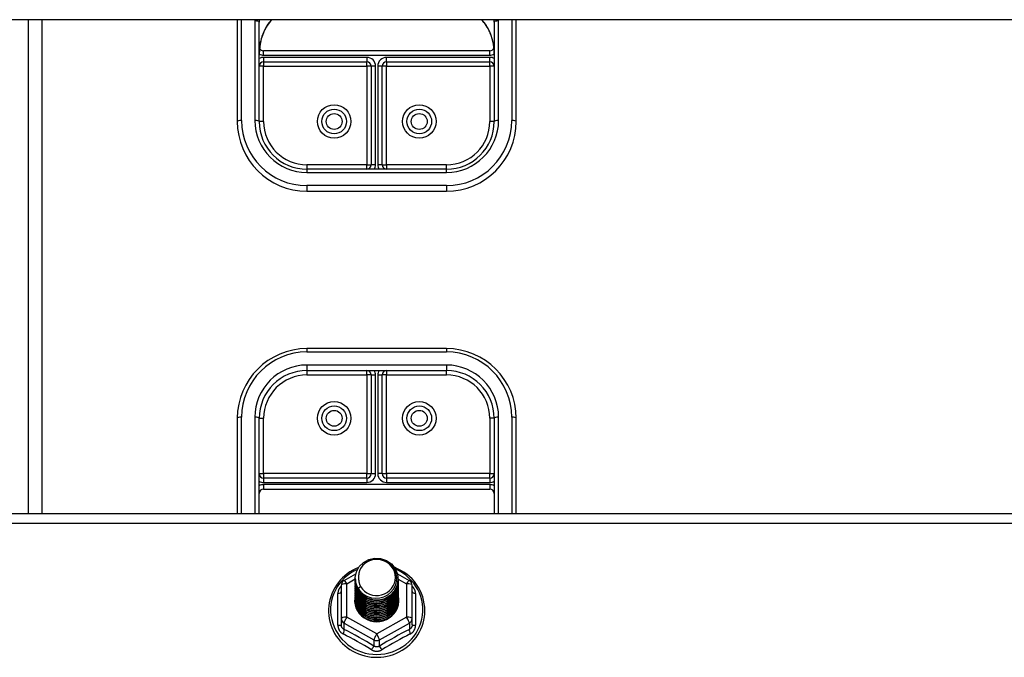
# Model space of a CAD drawing. Header units: inches. Extents: x 24 to 60, y 11.7 to 31.9.
# Tile 12 of 58: x 35 to 42, y 17.6 to 22.2. Entities that reach past the tile are written whole.
import ezdxf

# ---------------------------------------------------------------- set-up
doc = ezdxf.new("R2010")
doc.units = ezdxf.units.IN
doc.header["$MEASUREMENT"] = 0
doc.layers.add('Visible Edges(ANSI)', color=7, linetype='Continuous', lineweight=25)
doc.layers.add('Visible Tangent Edges(ANSI)', color=7, linetype='Continuous', lineweight=25)

msp = doc.modelspace()

# ---------------------------------------------------------------- linework, layer by layer
at = {"layer": 'Visible Edges(ANSI)'}
for p, q in [((58.5269, 22.1581), (31.5269, 22.1581)), ((35.0269, 22.1581), (35.0269, 18.6147)), ((36.5269, 22.1581), (36.5269, 21.4275)), ((36.6844, 21.4275), (36.6844, 22.1407)), ((38.3694, 22.1407), (38.3694, 21.4275)), ((38.5269, 21.4275), (38.5269, 22.1581)), ((38.3379, 21.9349), (36.7159, 21.9349)), ((36.7159, 21.8562), (37.456, 21.8562)), ((37.4875, 21.8247), (37.4875, 21.1165)), ((37.5663, 21.1165), (37.5663, 21.8247)), ((37.5978, 21.8562), (38.3379, 21.8562)), ((38.0269, 21.085), (37.0269, 21.085)), ((37.0269, 20.9275), (38.0269, 20.9275)), ((38.0269, 19.7976), (37.0269, 19.7976)), ((37.0269, 19.6401), (38.0269, 19.6401)), ((37.4875, 19.6086), (37.4875, 18.9005)), ((37.5663, 18.9005), (37.5663, 19.6086)), ((36.5269, 19.2976), (36.5269, 18.6147)), ((36.6844, 18.6147), (36.6844, 19.2976)), ((38.3694, 19.2976), (38.3694, 18.6147)), ((38.5269, 18.6147), (38.5269, 19.2976)), ((37.456, 18.869), (36.7159, 18.869)), ((38.3379, 18.869), (37.5978, 18.869)), ((36.7159, 18.7902), (38.3379, 18.7902)), ((31.5269, 18.6147), (58.5269, 18.6147)), ((37.2932, 18.1346), (37.3771, 18.1815)), ((37.3734, 18.149), (37.3734, 18.1494)), ((37.6752, 18.1823), (37.7607, 18.1346)), ((37.273, 18.1002), (37.273, 17.8606)), ((37.3734, 18.1364), (37.3734, 18.1369)), ((37.3734, 18.1239), (37.3734, 18.1243)), ((37.3734, 18.1114), (37.3734, 18.1118)), ((37.3734, 18.0988), (37.3734, 18.0992)), ((37.3734, 18.0863), (37.3734, 18.0867)), ((37.3734, 18.0738), (37.3734, 18.0742)), ((37.6805, 18.1427), (37.6805, 18.1431)), ((37.6805, 18.1302), (37.6805, 18.1306)), ((37.6805, 18.1176), (37.6805, 18.118)), ((37.6805, 18.1051), (37.6805, 18.1055)), ((37.6805, 18.0926), (37.6805, 18.093)), ((37.6805, 18.08), (37.6805, 18.0804)), ((37.7809, 17.8606), (37.7809, 18.1002)), ((37.3734, 18.0612), (37.3734, 18.0616)), ((37.3734, 18.0487), (37.3734, 18.0491)), ((37.3734, 18.0361), (37.3734, 18.0365)), ((37.3734, 18.0236), (37.3734, 18.024)), ((37.3734, 18.0111), (37.3734, 18.0115)), ((37.6805, 18.0675), (37.6805, 18.0679)), ((37.6805, 18.0549), (37.6805, 18.0554)), ((37.6805, 18.0424), (37.6805, 18.0428)), ((37.6805, 18.0299), (37.6805, 18.0303)), ((37.6805, 18.0173), (37.6805, 18.0177)), ((37.6805, 18.0048), (37.6805, 18.0052)), ((37.3734, 17.9985), (37.3734, 17.9989)), ((37.6805, 17.9923), (37.6805, 17.9927)), ((37.273, 17.8606), (37.273, 17.8158)), ((37.5077, 17.8419), (37.5072, 17.8391)), ((37.7809, 17.8158), (37.7809, 17.8606))]:
    msp.add_line(p, q, dxfattribs=at)
at = {"layer": 'Visible Edges(ANSI)', "flags": 128}
for points in [[(36.742, 22.1161), (36.735, 22.1053), (36.7285, 22.094), (36.7167, 22.0703), (36.7068, 22.0455), (36.6987, 22.0199), (36.6924, 21.9937), (36.6879, 21.9671), (36.6853, 21.9402), (36.6844, 21.9134)], [(36.742, 22.1161), (36.7579, 22.1377), (36.7754, 22.1581)], [(38.2784, 22.1581), (38.296, 22.1377), (38.3119, 22.1161)], [(38.3694, 21.9134), (38.3686, 21.9402), (38.3659, 21.9671), (38.3614, 21.9937), (38.3552, 22.0199), (38.3471, 22.0455), (38.3371, 22.0703), (38.3253, 22.094), (38.3188, 22.1053), (38.3119, 22.1161)], [(37.3943, 18.0757), (37.3779, 18.1142), (37.3735, 18.1557), (37.3816, 18.1967), (37.4014, 18.2337), (37.4314, 18.2639), (37.4692, 18.2846), (37.5116, 18.2942), (37.5552, 18.2918), (37.5966, 18.2776), (37.6323, 18.2527), (37.6595, 18.2191), (37.6759, 18.1794), (37.6803, 18.1368), (37.6723, 18.0947), (37.6525, 18.0564), (37.6225, 18.0251), (37.5848, 18.0032), (37.5424, 17.9925), (37.4987, 17.9937), (37.4574, 18.0067), (37.4216, 18.0304), (37.3944, 18.0629), (37.3779, 18.1015), (37.3735, 18.1429)], [(37.4129, 18.051), (37.4356, 18.0322), (37.4618, 18.018), (37.4904, 18.0091), (37.5203, 18.0059), (37.5502, 18.0085), (37.5791, 18.0168), (37.6057, 18.0306), (37.6289, 18.0493), (37.6477, 18.0721), (37.6614, 18.0983), (37.6692, 18.1265), (37.6709, 18.1557), (37.6664, 18.1846), (37.6557, 18.212), (37.6394, 18.2366), (37.6181, 18.2573), (37.5929, 18.2732), (37.5647, 18.2835), (37.535, 18.2878), (37.5051, 18.2857), (37.4764, 18.2774), (37.4504, 18.2633), (37.4282, 18.2439), (37.4111, 18.2203)], [(37.3966, 18.2268), (37.3754, 18.2176), (37.3548, 18.207), (37.335, 18.1951), (37.3161, 18.1819), (37.2981, 18.1675), (37.2812, 18.1519), (37.2654, 18.1353), (37.2508, 18.1177), (37.2374, 18.0992), (37.2254, 18.0798), (37.2147, 18.0596), (37.2055, 18.0388), (37.1977, 18.0175), (37.1914, 17.9956), (37.1867, 17.9734), (37.1836, 17.951), (37.182, 17.9284), (37.1819, 17.9057), (37.1835, 17.8831), (37.1867, 17.8606), (37.1914, 17.8384), (37.1976, 17.8166), (37.2054, 17.7952), (37.2146, 17.7744), (37.2253, 17.7543), (37.2373, 17.7349), (37.2506, 17.7163), (37.2653, 17.6987), (37.2811, 17.6821), (37.298, 17.6665), (37.3159, 17.6521), (37.3348, 17.6389), (37.3546, 17.627), (37.3752, 17.6164), (37.3964, 17.6071), (37.4182, 17.5993), (37.4405, 17.5929), (37.4633, 17.588), (37.4862, 17.5846), (37.5094, 17.5827), (37.5327, 17.5823), (37.5559, 17.5835), (37.579, 17.5861), (37.6019, 17.5903), (37.6244, 17.5959), (37.6465, 17.603), (37.668, 17.6115), (37.6889, 17.6215), (37.7091, 17.6327), (37.7285, 17.6453), (37.7469, 17.6591), (37.7644, 17.6741), (37.7807, 17.6902), (37.796, 17.7073), (37.8099, 17.7254), (37.8227, 17.7444), (37.834, 17.7642), (37.844, 17.7847), (37.8525, 17.8058), (37.8595, 17.8274), (37.865, 17.8494), (37.8689, 17.8717), (37.8713, 17.8943), (37.8721, 17.9169)], [(37.4111, 18.2203), (37.4098, 18.2178), (37.4086, 18.2153), (37.4074, 18.2127), (37.4063, 18.2101), (37.4053, 18.2075), (37.4043, 18.2048), (37.4034, 18.2022), (37.4025, 18.1995), (37.4017, 18.1968), (37.4009, 18.1941), (37.4003, 18.1914), (37.3996, 18.1886), (37.3991, 18.1859), (37.3986, 18.1831), (37.3982, 18.1803), (37.3978, 18.1776), (37.3975, 18.1748), (37.3973, 18.172), (37.3971, 18.1692), (37.397, 18.1664), (37.3969, 18.1636), (37.397, 18.1608), (37.397, 18.158), (37.3972, 18.1551)], [(37.8721, 17.9169), (37.8711, 17.9419), (37.8682, 17.9668), (37.8634, 17.9914), (37.8567, 18.0156), (37.8482, 18.0392), (37.8379, 18.0621), (37.8258, 18.0842), (37.8121, 18.1054), (37.7968, 18.1255), (37.78, 18.1444), (37.7618, 18.1621), (37.7423, 18.1784), (37.7216, 18.1932), (37.6999, 18.2065), (37.6771, 18.2182), (37.6536, 18.2282)], [(37.3734, 18.149), (37.3734, 18.1445), (37.3737, 18.14), (37.374, 18.1356), (37.3745, 18.1311), (37.3752, 18.1267), (37.3759, 18.1223), (37.3769, 18.1179), (37.3779, 18.1135), (37.3791, 18.1092), (37.3805, 18.1049), (37.382, 18.1007), (37.3836, 18.0965), (37.3853, 18.0923), (37.3872, 18.0882), (37.3892, 18.0842), (37.3914, 18.0802), (37.3936, 18.0763), (37.396, 18.0724), (37.3986, 18.0687), (37.4012, 18.065), (37.4039, 18.0614), (37.4068, 18.0578), (37.4098, 18.0544), (37.4129, 18.051)], [(37.3972, 18.1551), (37.3971, 18.1523), (37.397, 18.1495), (37.397, 18.1467), (37.397, 18.1439), (37.3972, 18.1411), (37.3973, 18.1383), (37.3976, 18.1355), (37.3979, 18.1328), (37.3983, 18.13), (37.3987, 18.1272), (37.3992, 18.1245), (37.3998, 18.1217), (37.4004, 18.119), (37.4011, 18.1162), (37.4019, 18.1135), (37.4027, 18.1108), (37.4036, 18.1082), (37.4045, 18.1055), (37.4055, 18.1029), (37.4066, 18.1002), (37.4077, 18.0977), (37.4089, 18.0951), (37.4101, 18.0926), (37.4114, 18.09)], [(37.3734, 18.1364), (37.3747, 18.1173), (37.3786, 18.0985), (37.3851, 18.0804), (37.3939, 18.0633), (37.4051, 18.0474), (37.4183, 18.033), (37.4334, 18.0205), (37.4501, 18.01), (37.4682, 18.0016), (37.4872, 17.9956), (37.5069, 17.9921), (37.5269, 17.9911), (37.547, 17.9926), (37.5667, 17.9967), (37.5857, 18.0032), (37.6037, 18.012), (37.6204, 18.0231), (37.6355, 18.0362), (37.6487, 18.051), (37.6599, 18.0674), (37.6688, 18.0851), (37.6752, 18.1038), (37.6791, 18.1231), (37.6805, 18.1427)], [(37.3734, 18.1239), (37.3747, 18.1048), (37.3786, 18.086), (37.3851, 18.0679), (37.3939, 18.0507), (37.4051, 18.0348), (37.4183, 18.0205), (37.4334, 18.0079), (37.4501, 17.9974), (37.4682, 17.9891), (37.4872, 17.9831), (37.5069, 17.9796), (37.5269, 17.9786), (37.547, 17.9801), (37.5667, 17.9841), (37.5857, 17.9907), (37.6037, 17.9995), (37.6204, 18.0106), (37.6355, 18.0236), (37.6487, 18.0385), (37.6599, 18.0549), (37.6688, 18.0726), (37.6752, 18.0912), (37.6791, 18.1105), (37.6805, 18.1302)], [(37.3734, 18.1114), (37.3747, 18.0923), (37.3786, 18.0735), (37.3851, 18.0553), (37.3939, 18.0382), (37.4051, 18.0223), (37.4183, 18.0079), (37.4334, 17.9954), (37.4501, 17.9849), (37.4682, 17.9765), (37.4872, 17.9706), (37.5069, 17.967), (37.5269, 17.966), (37.547, 17.9676), (37.5667, 17.9716), (37.5857, 17.9781), (37.6037, 17.987), (37.6204, 17.998), (37.6355, 18.0111), (37.6487, 18.0259), (37.6599, 18.0424), (37.6688, 18.06), (37.6752, 18.0787), (37.6791, 18.098), (37.6805, 18.1176)], [(37.3734, 18.0988), (37.3747, 18.0797), (37.3786, 18.0609), (37.3851, 18.0428), (37.3939, 18.0256), (37.4051, 18.0097), (37.4183, 17.9954), (37.4334, 17.9829), (37.4501, 17.9723), (37.4682, 17.964), (37.4872, 17.958), (37.5069, 17.9545), (37.5269, 17.9535), (37.547, 17.955), (37.5667, 17.9591), (37.5857, 17.9656), (37.6037, 17.9744), (37.6204, 17.9855), (37.6355, 17.9985), (37.6487, 18.0134), (37.6599, 18.0298), (37.6688, 18.0475), (37.6752, 18.0661), (37.6791, 18.0855), (37.6805, 18.1051)], [(37.3734, 18.0863), (37.3747, 18.0672), (37.3786, 18.0484), (37.3851, 18.0303), (37.3939, 18.0131), (37.4051, 17.9972), (37.4183, 17.9829), (37.4334, 17.9703), (37.4501, 17.9598), (37.4682, 17.9515), (37.4872, 17.9455), (37.5069, 17.942), (37.5269, 17.941), (37.547, 17.9425), (37.5667, 17.9465), (37.5857, 17.953), (37.6037, 17.9619), (37.6204, 17.9729), (37.6355, 17.986), (37.6487, 18.0009), (37.6599, 18.0173), (37.6688, 18.035), (37.6752, 18.0536), (37.6791, 18.0729), (37.6805, 18.0926)], [(37.3734, 18.0738), (37.3747, 18.0546), (37.3786, 18.0358), (37.3851, 18.0177), (37.3939, 18.0006), (37.4051, 17.9847), (37.4183, 17.9703), (37.4334, 17.9578), (37.4501, 17.9473), (37.4682, 17.9389), (37.4872, 17.9329), (37.5069, 17.9294), (37.5269, 17.9284), (37.547, 17.9299), (37.5667, 17.934), (37.5857, 17.9405), (37.6037, 17.9493), (37.6204, 17.9604), (37.6355, 17.9735), (37.6487, 17.9883), (37.6599, 18.0047), (37.6688, 18.0224), (37.6752, 18.0411), (37.6791, 18.0604), (37.6805, 18.08)], [(37.6803, 18.1367), (37.6798, 18.1165), (37.6765, 18.0965), (37.6705, 18.0772), (37.6619, 18.0588), (37.6509, 18.0417), (37.6376, 18.0262), (37.6224, 18.0125), (37.6054, 18.0009), (37.587, 17.9916), (37.5676, 17.9848), (37.5474, 17.9806), (37.5268, 17.979), (37.5063, 17.9801), (37.4861, 17.9838), (37.4666, 17.9901), (37.4483, 17.9989), (37.4313, 18.0099), (37.4161, 18.0231), (37.4029, 18.0381), (37.3919, 18.0547), (37.3833, 18.0725), (37.3773, 18.0913), (37.374, 18.1107), (37.3735, 18.1304)], [(37.6803, 18.1241), (37.6798, 18.1039), (37.6765, 18.084), (37.6705, 18.0647), (37.6619, 18.0463), (37.6509, 18.0292), (37.6376, 18.0136), (37.6224, 18), (37.6054, 17.9884), (37.587, 17.9791), (37.5676, 17.9723), (37.5474, 17.968), (37.5268, 17.9664), (37.5063, 17.9675), (37.4861, 17.9712), (37.4666, 17.9776), (37.4483, 17.9863), (37.4313, 17.9974), (37.4161, 18.0105), (37.4029, 18.0255), (37.3919, 18.0421), (37.3833, 18.06), (37.3773, 18.0788), (37.374, 18.0982), (37.3735, 18.1178)], [(37.6803, 18.1116), (37.6798, 18.0914), (37.6765, 18.0715), (37.6705, 18.0521), (37.6619, 18.0337), (37.6509, 18.0166), (37.6376, 18.0011), (37.6224, 17.9874), (37.6054, 17.9758), (37.587, 17.9666), (37.5676, 17.9597), (37.5474, 17.9555), (37.5268, 17.9539), (37.5063, 17.955), (37.4861, 17.9587), (37.4666, 17.965), (37.4483, 17.9738), (37.4313, 17.9848), (37.4161, 17.998), (37.4029, 18.013), (37.3919, 18.0296), (37.3833, 18.0474), (37.3773, 18.0663), (37.374, 18.0857), (37.3735, 18.1053)], [(37.6803, 18.099), (37.6798, 18.0788), (37.6765, 18.0589), (37.6705, 18.0396), (37.6619, 18.0212), (37.6509, 18.0041), (37.6376, 17.9886), (37.6224, 17.9749), (37.6054, 17.9633), (37.587, 17.954), (37.5676, 17.9472), (37.5474, 17.943), (37.5268, 17.9414), (37.5063, 17.9424), (37.4861, 17.9462), (37.4666, 17.9525), (37.4483, 17.9612), (37.4313, 17.9723), (37.4161, 17.9855), (37.4029, 18.0005), (37.3919, 18.0171), (37.3833, 18.0349), (37.3773, 18.0537), (37.374, 18.0731), (37.3735, 18.0928)], [(37.6803, 18.0865), (37.6798, 18.0663), (37.6765, 18.0464), (37.6705, 18.027), (37.6619, 18.0087), (37.6509, 17.9916), (37.6376, 17.976), (37.6224, 17.9623), (37.6054, 17.9508), (37.587, 17.9415), (37.5676, 17.9347), (37.5474, 17.9304), (37.5268, 17.9288), (37.5063, 17.9299), (37.4861, 17.9336), (37.4666, 17.9399), (37.4483, 17.9487), (37.4313, 17.9598), (37.4161, 17.9729), (37.4029, 17.9879), (37.3919, 18.0045), (37.3833, 18.0224), (37.3773, 18.0412), (37.374, 18.0606), (37.3735, 18.0802)], [(37.6803, 18.074), (37.6798, 18.0538), (37.6765, 18.0338), (37.6705, 18.0145), (37.6619, 17.9961), (37.6509, 17.979), (37.6376, 17.9635), (37.6224, 17.9498), (37.6054, 17.9382), (37.587, 17.9289), (37.5676, 17.9221), (37.5474, 17.9179), (37.5268, 17.9163), (37.5063, 17.9174), (37.4861, 17.9211), (37.4666, 17.9274), (37.4483, 17.9362), (37.4313, 17.9472), (37.4161, 17.9604), (37.4029, 17.9754), (37.3919, 17.992), (37.3833, 18.0098), (37.3773, 18.0286), (37.374, 18.048), (37.3735, 18.0677)], [(37.4114, 18.09), (37.4107, 18.0894), (37.41, 18.0888), (37.4093, 18.0882), (37.4086, 18.0876), (37.4078, 18.087), (37.4071, 18.0864), (37.4064, 18.0858), (37.4057, 18.0852), (37.405, 18.0846), (37.4043, 18.084), (37.4036, 18.0834), (37.4028, 18.0828), (37.4021, 18.0822), (37.4014, 18.0816), (37.4007, 18.081), (37.4, 18.0804), (37.3993, 18.0798), (37.3986, 18.0793), (37.3978, 18.0787), (37.3971, 18.0781), (37.3964, 18.0775), (37.3957, 18.0769), (37.395, 18.0763), (37.3943, 18.0757)], [(37.3734, 18.0612), (37.3747, 18.0421), (37.3786, 18.0233), (37.3851, 18.0052), (37.3939, 17.988), (37.4051, 17.9721), (37.4183, 17.9578), (37.4334, 17.9452), (37.4501, 17.9347), (37.4682, 17.9264), (37.4872, 17.9204), (37.5069, 17.9169), (37.5269, 17.9159), (37.547, 17.9174), (37.5667, 17.9215), (37.5857, 17.928), (37.6037, 17.9368), (37.6204, 17.9479), (37.6355, 17.9609), (37.6487, 17.9758), (37.6599, 17.9922), (37.6688, 18.0099), (37.6752, 18.0285), (37.6791, 18.0478), (37.6805, 18.0675)], [(37.3734, 18.0487), (37.3747, 18.0296), (37.3786, 18.0108), (37.3851, 17.9926), (37.3939, 17.9755), (37.4051, 17.9596), (37.4183, 17.9453), (37.4334, 17.9327), (37.4501, 17.9222), (37.4682, 17.9139), (37.4872, 17.9079), (37.5069, 17.9043), (37.5269, 17.9033), (37.547, 17.9049), (37.5667, 17.9089), (37.5857, 17.9154), (37.6037, 17.9243), (37.6204, 17.9353), (37.6355, 17.9484), (37.6487, 17.9633), (37.6599, 17.9797), (37.6688, 17.9973), (37.6752, 18.016), (37.6791, 18.0353), (37.6805, 18.0549)], [(37.3734, 18.0361), (37.3747, 18.017), (37.3786, 17.9982), (37.3851, 17.9801), (37.3939, 17.9629), (37.4051, 17.9471), (37.4183, 17.9327), (37.4334, 17.9202), (37.4501, 17.9096), (37.4682, 17.9013), (37.4872, 17.8953), (37.5069, 17.8918), (37.5269, 17.8908), (37.547, 17.8923), (37.5667, 17.8964), (37.5857, 17.9029), (37.6037, 17.9117), (37.6204, 17.9228), (37.6355, 17.9359), (37.6487, 17.9507), (37.6599, 17.9671), (37.6688, 17.9848), (37.6752, 18.0035), (37.6791, 18.0228), (37.6805, 18.0424)], [(37.3734, 18.0236), (37.3747, 18.0045), (37.3786, 17.9857), (37.3851, 17.9676), (37.3939, 17.9504), (37.4051, 17.9345), (37.4183, 17.9202), (37.4334, 17.9076), (37.4501, 17.8971), (37.4682, 17.8888), (37.4872, 17.8828), (37.5069, 17.8793), (37.5269, 17.8783), (37.547, 17.8798), (37.5667, 17.8838), (37.5857, 17.8903), (37.6037, 17.8992), (37.6204, 17.9102), (37.6355, 17.9233), (37.6487, 17.9382), (37.6599, 17.9546), (37.6688, 17.9723), (37.6752, 17.9909), (37.6791, 18.0102), (37.6805, 18.0299)], [(37.3734, 18.0111), (37.3747, 17.9919), (37.3786, 17.9732), (37.3851, 17.955), (37.3939, 17.9379), (37.4051, 17.922), (37.4183, 17.9076), (37.4334, 17.8951), (37.4501, 17.8846), (37.4682, 17.8762), (37.4872, 17.8703), (37.5069, 17.8667), (37.5269, 17.8657), (37.547, 17.8673), (37.5667, 17.8713), (37.5857, 17.8778), (37.6037, 17.8867), (37.6204, 17.8977), (37.6355, 17.9108), (37.6487, 17.9256), (37.6599, 17.942), (37.6688, 17.9597), (37.6752, 17.9784), (37.6791, 17.9977), (37.6805, 18.0173)], [(37.3734, 17.9985), (37.3747, 17.9794), (37.3786, 17.9606), (37.3851, 17.9425), (37.3939, 17.9253), (37.4051, 17.9094), (37.4183, 17.8951), (37.4334, 17.8826), (37.4501, 17.872), (37.4682, 17.8637), (37.4872, 17.8577), (37.5069, 17.8542), (37.5269, 17.8532), (37.547, 17.8547), (37.5667, 17.8588), (37.5857, 17.8653), (37.6037, 17.8741), (37.6204, 17.8852), (37.6355, 17.8982), (37.6487, 17.9131), (37.6599, 17.9295), (37.6688, 17.9472), (37.6752, 17.9658), (37.6791, 17.9851), (37.6805, 18.0048)], [(37.6803, 18.0614), (37.6798, 18.0412), (37.6765, 18.0213), (37.6705, 18.002), (37.6619, 17.9836), (37.6509, 17.9665), (37.6376, 17.9509), (37.6224, 17.9373), (37.6054, 17.9257), (37.587, 17.9164), (37.5676, 17.9096), (37.5474, 17.9053), (37.5268, 17.9037), (37.5063, 17.9048), (37.4861, 17.9086), (37.4666, 17.9149), (37.4483, 17.9236), (37.4313, 17.9347), (37.4161, 17.9478), (37.4029, 17.9629), (37.3919, 17.9794), (37.3833, 17.9973), (37.3773, 18.0161), (37.374, 18.0355), (37.3735, 18.0552)], [(37.6803, 18.0489), (37.6798, 18.0287), (37.6765, 18.0088), (37.6705, 17.9894), (37.6619, 17.971), (37.6509, 17.9539), (37.6376, 17.9384), (37.6224, 17.9247), (37.6054, 17.9132), (37.587, 17.9039), (37.5676, 17.897), (37.5474, 17.8928), (37.5268, 17.8912), (37.5063, 17.8923), (37.4861, 17.896), (37.4666, 17.9023), (37.4483, 17.9111), (37.4313, 17.9222), (37.4161, 17.9353), (37.4029, 17.9503), (37.3919, 17.9669), (37.3833, 17.9848), (37.3773, 18.0036), (37.374, 18.023), (37.3735, 18.0426)], [(37.6803, 18.0363), (37.6798, 18.0162), (37.6765, 17.9962), (37.6705, 17.9769), (37.6619, 17.9585), (37.6509, 17.9414), (37.6376, 17.9259), (37.6224, 17.9122), (37.6054, 17.9006), (37.587, 17.8913), (37.5676, 17.8845), (37.5474, 17.8803), (37.5268, 17.8787), (37.5063, 17.8797), (37.4861, 17.8835), (37.4666, 17.8898), (37.4483, 17.8986), (37.4313, 17.9096), (37.4161, 17.9228), (37.4029, 17.9378), (37.3919, 17.9544), (37.3833, 17.9722), (37.3773, 17.991), (37.374, 18.0104), (37.3735, 18.0301)], [(37.6803, 18.0238), (37.6798, 18.0036), (37.6765, 17.9837), (37.6705, 17.9644), (37.6619, 17.946), (37.6509, 17.9289), (37.6376, 17.9133), (37.6224, 17.8997), (37.6054, 17.8881), (37.587, 17.8788), (37.5676, 17.872), (37.5474, 17.8677), (37.5268, 17.8661), (37.5063, 17.8672), (37.4861, 17.8709), (37.4666, 17.8772), (37.4483, 17.886), (37.4313, 17.8971), (37.4161, 17.9102), (37.4029, 17.9252), (37.3919, 17.9418), (37.3833, 17.9597), (37.3773, 17.9785), (37.374, 17.9979), (37.3735, 18.0175)], [(37.6803, 18.0113), (37.6798, 17.9911), (37.6765, 17.9711), (37.6705, 17.9518), (37.6619, 17.9334), (37.6509, 17.9163), (37.6376, 17.9008), (37.6224, 17.8871), (37.6054, 17.8755), (37.587, 17.8663), (37.5676, 17.8594), (37.5474, 17.8552), (37.5268, 17.8536), (37.5063, 17.8547), (37.4861, 17.8584), (37.4666, 17.8647), (37.4483, 17.8735), (37.4313, 17.8845), (37.4161, 17.8977), (37.4029, 17.9127), (37.3919, 17.9293), (37.3833, 17.9471), (37.3773, 17.9659), (37.374, 17.9853), (37.3735, 18.005)], [(37.5072, 17.8391), (37.4986, 17.8406), (37.4901, 17.8425), (37.4818, 17.8448), (37.4737, 17.8476), (37.4657, 17.8508), (37.4578, 17.8544), (37.4503, 17.8585), (37.4429, 17.863), (37.4358, 17.8678), (37.4291, 17.873), (37.4227, 17.8786), (37.4165, 17.8845), (37.4108, 17.8907), (37.4054, 17.8973), (37.4004, 17.9041), (37.3958, 17.9112), (37.3917, 17.9185), (37.388, 17.9261), (37.3847, 17.9338), (37.3819, 17.9417), (37.3796, 17.9497), (37.3777, 17.9579), (37.3763, 17.9661), (37.3755, 17.9744)], [(37.6803, 17.9987), (37.6802, 17.9833), (37.6784, 17.9681), (37.675, 17.953), (37.6701, 17.9384), (37.6637, 17.9243), (37.6559, 17.911), (37.6467, 17.8984), (37.6363, 17.8869), (37.6247, 17.8764), (37.6121, 17.8672), (37.5986, 17.8592), (37.5844, 17.8526), (37.5695, 17.8474), (37.5542, 17.8438), (37.5387, 17.8416), (37.523, 17.8411), (37.5073, 17.842), (37.4919, 17.8445), (37.4768, 17.8485), (37.4622, 17.854), (37.4483, 17.8609), (37.4353, 17.8691), (37.4232, 17.8786), (37.4122, 17.8892)], [(37.5333, 17.8409), (37.5431, 17.8417), (37.5527, 17.8431), (37.5623, 17.8451), (37.5718, 17.8477), (37.581, 17.8509), (37.5901, 17.8546), (37.5989, 17.8589), (37.6073, 17.8637), (37.6155, 17.8691), (37.6233, 17.8749), (37.6307, 17.8812), (37.6377, 17.8879), (37.6443, 17.8951), (37.6503, 17.9027), (37.6559, 17.9106), (37.6609, 17.9188), (37.6654, 17.9273), (37.6694, 17.9361), (37.6727, 17.9451), (37.6755, 17.9543), (37.6777, 17.9637), (37.6792, 17.9731), (37.6801, 17.9827), (37.6805, 17.9923)]]:
    msp.add_lwpolyline(points, dxfattribs=at)
at = {"layer": 'Visible Edges(ANSI)'}
for centre in [(37.2218, 21.4275), (37.832, 21.4275), (37.2218, 19.2976), (37.832, 19.2976)]:
    msp.add_circle(centre, 0.0886, dxfattribs=at)
for centre, radius, start, end in [((36.7159, 21.9664), 0.0315, 201.14813, 270), ((38.3379, 21.9664), 0.0315, 270, 338.85185), ((36.7159, 21.8247), 0.0315, 90, 180), ((37.456, 21.8247), 0.0315, 0, 90), ((37.5978, 21.8247), 0.0315, 90, 180), ((38.3379, 21.8247), 0.0315, 0, 90), ((37.0269, 21.4275), 0.5, 180, 270), ((37.0269, 21.4275), 0.3425, 180, 270), ((38.0269, 21.4275), 0.3425, 270, 0), ((38.0269, 21.4275), 0.5, 270, 0), ((37.456, 21.1165), 0.0315, 270, 0), ((37.5978, 21.1165), 0.0315, 180, 270), ((37.0269, 19.2976), 0.5, 90, 180), ((38.0269, 19.2976), 0.5, 0, 90), ((37.0269, 19.2976), 0.3425, 90, 180), ((37.456, 19.6086), 0.0315, 0, 90), ((37.5978, 19.6086), 0.0315, 90, 180), ((38.0269, 19.2976), 0.3425, 0, 90), ((36.7159, 18.9005), 0.0315, 180, 270), ((37.456, 18.9005), 0.0315, 270, 0), ((37.5978, 18.9005), 0.0315, 180, 270), ((38.3379, 18.9005), 0.0315, 270, 0), ((36.7159, 18.7587), 0.0315, 90, 180), ((38.3379, 18.7587), 0.0315, 0, 90), ((37.3123, 18.1002), 0.0394, 119.17447, 180), ((37.7415, 18.1002), 0.0394, 0, 60.82553)]:
    msp.add_arc(centre, radius, start, end, dxfattribs=at)
for centre, major_axis, start_param, end_param in [((37.5269, 18.1555), (0.1339, 0), 3.671471, 8.899926), ((37.5269, 18.1504), (0.1535, 0), 3.669461, 3.875388), ((37.5269, 17.9905), (-0.1585, 0), 6.031366, 9.674843)]:
    msp.add_ellipse(centre, major_axis=major_axis, ratio=0.966998, start_param=start_param, end_param=end_param, dxfattribs=at)
at = {"layer": 'Visible Tangent Edges(ANSI)'}
for p, q in [((35.1259, 22.1581), (35.1259, 18.6147)), ((36.5584, 21.4355), (36.5584, 22.1581)), ((36.6529, 22.1487), (36.6529, 21.4355)), ((38.4009, 21.4355), (38.4009, 22.1487)), ((38.4954, 22.1581), (38.4954, 21.4355)), ((36.7159, 21.9034), (36.7159, 21.9349)), ((36.7159, 21.9034), (38.3379, 21.9034)), ((37.456, 21.8876), (36.7159, 21.8876)), ((36.7159, 21.8876), (36.7159, 21.8562)), ((37.456, 21.8876), (37.456, 21.8562)), ((37.5978, 21.8562), (37.5978, 21.8876)), ((38.3379, 21.8876), (37.5978, 21.8876)), ((38.3379, 21.9034), (38.3379, 21.9349)), ((38.3379, 21.8562), (38.3379, 21.8876)), ((36.7159, 21.8247), (36.6844, 21.8247)), ((36.7159, 21.8562), (36.7159, 21.8247)), ((36.7159, 21.8247), (37.456, 21.8247)), ((36.7159, 21.4275), (36.7159, 21.8247)), ((37.456, 21.8247), (37.456, 21.8562)), ((37.456, 21.8247), (37.456, 21.1165)), ((37.4875, 21.8247), (37.456, 21.8247)), ((37.519, 21.8247), (37.4875, 21.8247)), ((37.519, 21.1165), (37.519, 21.8247)), ((37.5663, 21.8247), (37.5348, 21.8247)), ((37.5348, 21.8247), (37.5348, 21.1165)), ((37.5978, 21.8247), (37.5663, 21.8247)), ((37.5978, 21.8562), (37.5978, 21.8247)), ((37.5978, 21.8247), (38.3379, 21.8247)), ((37.5978, 21.1165), (37.5978, 21.8247)), ((38.3379, 21.8247), (38.3379, 21.8562)), ((38.3379, 21.8247), (38.3379, 21.4275)), ((38.3694, 21.8247), (38.3379, 21.8247)), ((36.7159, 21.4275), (36.6844, 21.4275)), ((38.3694, 21.4275), (38.3379, 21.4275)), ((37.456, 21.1165), (37.0269, 21.1165)), ((37.0269, 21.1165), (37.0269, 21.085)), ((37.456, 21.085), (37.456, 21.1165)), ((37.456, 21.1165), (37.4875, 21.1165)), ((37.519, 21.1165), (37.4875, 21.1165)), ((37.5663, 21.1165), (37.5348, 21.1165)), ((37.5663, 21.1165), (37.5978, 21.1165)), ((38.0269, 21.1165), (37.5978, 21.1165)), ((37.5978, 21.1165), (37.5978, 21.085)), ((38.0269, 21.085), (38.0269, 21.1165)), ((37.0269, 21.085), (37.0269, 21.0615)), ((37.0269, 21.0615), (38.0269, 21.0615)), ((38.0269, 21.0615), (38.0269, 21.085)), ((38.0269, 20.967), (37.0269, 20.967)), ((37.0269, 20.967), (37.0269, 20.9275)), ((38.0269, 20.967), (38.0269, 20.9275)), ((37.0269, 19.7976), (37.0269, 19.7741)), ((37.0269, 19.7741), (38.0269, 19.7741)), ((38.0269, 19.7976), (38.0269, 19.7741)), ((38.0269, 19.6796), (37.0269, 19.6796)), ((37.0269, 19.6796), (37.0269, 19.6401)), ((37.0269, 19.6401), (37.0269, 19.6086)), ((37.456, 19.6086), (37.456, 19.6401)), ((37.5978, 19.6401), (37.5978, 19.6086)), ((38.0269, 19.6796), (38.0269, 19.6401)), ((38.0269, 19.6086), (38.0269, 19.6401)), ((37.0269, 19.6086), (37.456, 19.6086)), ((37.456, 19.6086), (37.456, 18.9005)), ((37.4875, 19.6086), (37.456, 19.6086)), ((37.4875, 19.6086), (37.519, 19.6086)), ((37.519, 18.9005), (37.519, 19.6086)), ((37.5348, 19.6086), (37.5348, 18.9005)), ((37.5348, 19.6086), (37.5663, 19.6086)), ((37.5978, 19.6086), (37.5663, 19.6086)), ((37.5978, 19.6086), (38.0269, 19.6086)), ((37.5978, 18.9005), (37.5978, 19.6086)), ((36.5584, 18.6147), (36.5584, 19.3056)), ((36.6529, 19.3056), (36.6529, 18.6147)), ((36.6844, 19.2976), (36.7159, 19.2976)), ((36.7159, 18.9005), (36.7159, 19.2976)), ((38.3379, 19.2976), (38.3379, 18.9005)), ((38.3694, 19.2976), (38.3379, 19.2976)), ((38.4009, 18.6147), (38.4009, 19.3056)), ((38.4954, 19.3056), (38.4954, 18.6147)), ((36.6844, 18.9005), (36.7159, 18.9005)), ((37.456, 18.9005), (36.7159, 18.9005)), ((36.7159, 18.9005), (36.7159, 18.869)), ((36.7159, 18.869), (36.7159, 18.8375)), ((37.456, 18.869), (37.456, 18.9005)), ((37.456, 18.9005), (37.4875, 18.9005)), ((37.456, 18.869), (37.456, 18.8375)), ((37.4875, 18.9005), (37.519, 18.9005)), ((37.5663, 18.9005), (37.5348, 18.9005)), ((37.5663, 18.9005), (37.5978, 18.9005)), ((38.3379, 18.9005), (37.5978, 18.9005)), ((37.5978, 18.9005), (37.5978, 18.869)), ((37.5978, 18.869), (37.5978, 18.8375)), ((38.3379, 18.9005), (38.3694, 18.9005)), ((38.3379, 18.869), (38.3379, 18.9005)), ((38.3379, 18.869), (38.3379, 18.8375)), ((36.7159, 18.8375), (37.456, 18.8375)), ((36.7159, 18.8217), (36.7159, 18.7902)), ((38.3379, 18.8217), (36.7159, 18.8217)), ((37.5978, 18.8375), (38.3379, 18.8375)), ((38.3379, 18.8217), (38.3379, 18.7902)), ((31.5269, 18.545), (58.5269, 18.545)), ((37.3123, 18.1102), (37.3734, 18.1444)), ((37.6805, 18.1443), (37.7415, 18.1102)), ((37.3123, 17.8707), (37.3123, 18.1102)), ((37.7415, 18.1102), (37.7415, 17.8707)), ((37.2487, 17.8129), (37.2487, 18.0401)), ((37.8051, 18.0401), (37.8051, 17.8129)), ((37.5269, 17.7509), (37.3123, 17.8707)), ((37.7415, 17.8707), (37.5269, 17.7509)), ((37.2927, 17.8277), (37.5072, 17.7079)), ((37.2927, 17.7828), (37.2927, 17.8277)), ((37.5466, 17.7079), (37.7612, 17.8277)), ((37.7612, 17.8277), (37.7612, 17.7828)), ((37.5072, 17.7079), (37.5072, 17.663)), ((37.5466, 17.663), (37.5466, 17.7079))]:
    msp.add_line(p, q, dxfattribs=at)
at = {"layer": 'Visible Tangent Edges(ANSI)', "flags": 128}
for points in [[(36.7422, 22.1171), (36.7375, 22.1098), (36.7329, 22.1022), (36.7285, 22.0945), (36.7243, 22.0866), (36.7203, 22.0786), (36.7166, 22.0705), (36.713, 22.0622), (36.7097, 22.0539), (36.7066, 22.0455), (36.7037, 22.037), (36.701, 22.0285), (36.6986, 22.0198), (36.6963, 22.0111), (36.6942, 22.0024), (36.6923, 21.9936), (36.6906, 21.9848), (36.6892, 21.9759), (36.6879, 21.967), (36.6868, 21.958), (36.6859, 21.9491), (36.6853, 21.9402), (36.6848, 21.9312), (36.6845, 21.9223), (36.6844, 21.9134)], [(38.3694, 21.9134), (38.3693, 21.9223), (38.369, 21.9312), (38.3686, 21.9402), (38.3679, 21.9491), (38.367, 21.958), (38.3659, 21.967), (38.3647, 21.9759), (38.3632, 21.9848), (38.3615, 21.9936), (38.3596, 22.0024), (38.3576, 22.0111), (38.3553, 22.0198), (38.3528, 22.0284), (38.3501, 22.037), (38.3472, 22.0455), (38.3441, 22.0539), (38.3408, 22.0622), (38.3373, 22.0705), (38.3335, 22.0786), (38.3295, 22.0866), (38.3253, 22.0945), (38.3209, 22.1022), (38.3164, 22.1098), (38.3116, 22.1171)], [(37.273, 18.0927), (37.2711, 18.091), (37.2693, 18.0891), (37.2675, 18.0872), (37.2659, 18.0853), (37.2642, 18.0833), (37.2627, 18.0813), (37.2612, 18.0792), (37.2598, 18.077), (37.2585, 18.0749), (37.2573, 18.0727), (37.2561, 18.0705), (37.255, 18.0682), (37.254, 18.0659), (37.2531, 18.0636), (37.2523, 18.0613), (37.2516, 18.059), (37.2509, 18.0566), (37.2503, 18.0543), (37.2498, 18.0519), (37.2495, 18.0495), (37.2491, 18.0472), (37.2489, 18.0448), (37.2488, 18.0424), (37.2487, 18.0401)], [(37.8051, 18.0401), (37.805, 18.0424), (37.8049, 18.0448), (37.8047, 18.0472), (37.8044, 18.0495), (37.804, 18.0519), (37.8035, 18.0543), (37.8029, 18.0566), (37.8023, 18.059), (37.8015, 18.0613), (37.8007, 18.0636), (37.7998, 18.0659), (37.7988, 18.0682), (37.7977, 18.0705), (37.7966, 18.0727), (37.7953, 18.0749), (37.794, 18.077), (37.7926, 18.0792), (37.7911, 18.0813), (37.7896, 18.0833), (37.788, 18.0853), (37.7863, 18.0872), (37.7845, 18.0891), (37.7827, 18.091), (37.7808, 18.0927)], [(37.2487, 17.8129), (37.2488, 17.8096), (37.249, 17.8064), (37.2494, 17.8031), (37.2499, 17.7999), (37.2505, 17.7967), (37.2513, 17.7935), (37.2522, 17.7904), (37.2532, 17.7874), (37.2544, 17.7844), (37.2557, 17.7815), (37.2572, 17.7786), (37.2588, 17.7758), (37.2605, 17.7731), (37.2623, 17.7705), (37.2642, 17.768), (37.2663, 17.7656), (37.2684, 17.7633), (37.2707, 17.7611), (37.2731, 17.759), (37.2755, 17.757), (37.278, 17.7551), (37.2807, 17.7534), (37.2833, 17.7518), (37.2861, 17.7503)], [(37.2927, 17.7828), (37.2912, 17.7835), (37.2898, 17.7843), (37.2884, 17.7852), (37.2871, 17.7861), (37.2858, 17.7871), (37.2845, 17.7881), (37.2834, 17.7893), (37.2822, 17.7905), (37.2811, 17.7917), (37.2801, 17.793), (37.2792, 17.7944), (37.2783, 17.7958), (37.2774, 17.7973), (37.2767, 17.7988), (37.276, 17.8003), (37.2753, 17.8019), (37.2748, 17.8036), (37.2743, 17.8053), (37.2739, 17.807), (37.2736, 17.8087), (37.2733, 17.8105), (37.2731, 17.8122), (37.273, 17.814), (37.273, 17.8158)], [(37.7809, 17.8158), (37.7808, 17.814), (37.7807, 17.8122), (37.7805, 17.8105), (37.7803, 17.8087), (37.7799, 17.807), (37.7795, 17.8053), (37.779, 17.8036), (37.7785, 17.8019), (37.7779, 17.8003), (37.7772, 17.7988), (37.7764, 17.7973), (37.7756, 17.7958), (37.7747, 17.7944), (37.7737, 17.793), (37.7727, 17.7917), (37.7716, 17.7905), (37.7705, 17.7893), (37.7693, 17.7881), (37.768, 17.7871), (37.7667, 17.7861), (37.7654, 17.7852), (37.764, 17.7843), (37.7626, 17.7835), (37.7612, 17.7828)], [(37.7677, 17.7503), (37.7705, 17.7518), (37.7732, 17.7534), (37.7758, 17.7551), (37.7783, 17.757), (37.7808, 17.759), (37.7831, 17.7611), (37.7854, 17.7633), (37.7876, 17.7656), (37.7896, 17.768), (37.7915, 17.7705), (37.7934, 17.7731), (37.7951, 17.7758), (37.7966, 17.7786), (37.7981, 17.7815), (37.7994, 17.7844), (37.8006, 17.7874), (37.8016, 17.7904), (37.8025, 17.7935), (37.8033, 17.7967), (37.804, 17.7999), (37.8045, 17.8031), (37.8048, 17.8064), (37.805, 17.8096), (37.8051, 17.8129)], [(37.5466, 17.663), (37.5451, 17.6621), (37.5436, 17.6612), (37.542, 17.6605), (37.5404, 17.6597), (37.5388, 17.6591), (37.5372, 17.6585), (37.5355, 17.6581), (37.5338, 17.6577), (37.5321, 17.6574), (37.5304, 17.6572), (37.5287, 17.657), (37.5269, 17.657), (37.5252, 17.657), (37.5235, 17.6572), (37.5218, 17.6574), (37.5201, 17.6577), (37.5184, 17.6581), (37.5167, 17.6585), (37.515, 17.6591), (37.5134, 17.6597), (37.5118, 17.6604), (37.5102, 17.6612), (37.5087, 17.6621), (37.5072, 17.663)], [(37.4896, 17.6367), (37.4924, 17.6351), (37.4953, 17.6336), (37.4983, 17.6322), (37.5013, 17.6309), (37.5044, 17.6298), (37.5075, 17.6288), (37.5107, 17.628), (37.5139, 17.6273), (37.5171, 17.6268), (37.5204, 17.6264), (37.5237, 17.6262), (37.5269, 17.6261), (37.5302, 17.6262), (37.5335, 17.6265), (37.5367, 17.6268), (37.54, 17.6274), (37.5432, 17.628), (37.5463, 17.6289), (37.5495, 17.6298), (37.5525, 17.631), (37.5556, 17.6322), (37.5585, 17.6336), (37.5614, 17.6351), (37.5643, 17.6367)]]:
    msp.add_lwpolyline(points, dxfattribs=at)
at = {"layer": 'Visible Tangent Edges(ANSI)'}
for centre, radius in [((37.2218, 21.4275), 0.1201), ((37.832, 21.4275), 0.1201), ((37.2218, 21.4275), 0.0571), ((37.832, 21.4275), 0.0571), ((37.2218, 19.2976), 0.1201), ((37.832, 19.2976), 0.1201), ((37.2218, 19.2976), 0.0571), ((37.832, 19.2976), 0.0571)]:
    msp.add_circle(centre, radius, dxfattribs=at)
for centre, radius, start, end in [((36.7159, 21.9664), 0.063, 240, 270), ((36.7159, 21.8247), 0.063, 90, 120), ((37.456, 21.8247), 0.063, 0, 90), ((37.5978, 21.8247), 0.063, 90, 180), ((38.3379, 21.9664), 0.063, 270, 300), ((38.3379, 21.8247), 0.063, 60, 90), ((37.0269, 21.4355), 0.4685, 180, 270), ((37.0269, 21.4355), 0.374, 180, 270), ((37.0269, 21.4275), 0.311, 180, 270), ((38.0269, 21.4355), 0.4685, 270, 0), ((38.0269, 21.4355), 0.374, 270, 0), ((38.0269, 21.4275), 0.311, 270, 0), ((37.456, 21.1165), 0.063, 330, 0), ((37.5978, 21.1165), 0.063, 180, 210), ((37.0269, 19.3056), 0.4685, 90, 180), ((38.0269, 19.3056), 0.4685, 0, 90), ((37.0269, 19.3056), 0.374, 90, 180), ((37.456, 19.6086), 0.063, 0, 30), ((37.5978, 19.6086), 0.063, 150, 180), ((38.0269, 19.3056), 0.374, 0, 90), ((37.0269, 19.2976), 0.311, 90, 180), ((38.0269, 19.2976), 0.311, 0, 90), ((37.456, 18.9005), 0.063, 270, 0), ((37.5978, 18.9005), 0.063, 180, 270), ((36.7159, 18.9005), 0.063, 240, 270), ((36.7159, 18.7587), 0.063, 90, 120), ((38.3379, 18.9005), 0.063, 270, 300), ((38.3379, 18.7587), 0.063, 60, 90)]:
    msp.add_arc(centre, radius, start, end, dxfattribs=at)
for centre, major_axis, ratio, start_param, end_param in [((37.0387, 22.1487), (-0.3858, 0), 0.966998, 6.258215, 6.283185), ((36.6529, 22.1407), (0.0315, 0), 0.254784, 0, 1.570796), ((37.0387, 22.1407), (-0.3543, 0), 0.966998, 6.232556, 6.283185), ((36.7159, 22.1338), (0.0261, -0.0177), 0.213186, 0, 0.143295), ((37.0387, 21.9295), (-0.3543, 0), 0.966998, 5.552773, 5.703682), ((38.0151, 21.9295), (-0.3543, 0), 0.966998, 3.721096, 3.872005), ((38.3379, 22.1338), (-0.0261, -0.0177), 0.213186, 6.139891, 6.283185), ((38.0151, 22.1407), (0.3543, 0), 0.966998, 0, 0.050629), ((38.4009, 22.1407), (-0.0315, 0), 0.254784, 4.712389, 6.283185), ((38.0151, 22.1487), (0.3858, 0), 0.966998, 0, 0.02497), ((36.5584, 21.4275), (-0.0315, 0), 0.254784, 4.712389, 6.283185), ((36.6529, 21.4275), (0.0315, 0), 0.254784, 0, 1.570796), ((38.4009, 21.4275), (-0.0315, 0), 0.254784, 4.712389, 6.283185), ((38.4954, 21.4275), (0.0315, 0), 0.254784, 0, 1.570796), ((36.5584, 19.2976), (-0.0315, 0), 0.254784, 4.712389, 6.283185), ((36.6529, 19.2976), (0.0315, 0), 0.254784, 0, 1.570796), ((38.4009, 19.2976), (-0.0315, 0), 0.254784, 4.712389, 6.283185), ((38.4954, 19.2976), (0.0315, 0), 0.254784, 0, 1.570796), ((37.5269, 17.9229), (0.3308, 0), 0.966998, 2.000874, 7.433991), ((37.3123, 18.1002), (-0.0394, 0), 0.254784, 4.712389, 6.283185), ((37.3123, 18.1002), (-0.0192, 0.0344), 0.127392, 4.936728, 6.283185), ((37.7415, 18.1002), (0.0192, 0.0344), 0.127392, 0, 1.346458), ((37.7415, 18.1002), (0.0394, 0), 0.254784, 0, 1.570796), ((37.2336, 18.0554), (0.0394, 0), 0.420933, 5.107073, 6.283185), ((37.8202, 18.0554), (-0.0394, 0), 0.420933, 0, 1.176113), ((37.3123, 17.8606), (-0.0394, 0), 0.254784, 4.712389, 6.283185), ((37.3123, 17.8606), (-0.0192, -0.0344), 0.127392, 4.48805, 6.058847), ((37.7415, 17.8606), (0.0394, 0), 0.254784, 0, 1.570796), ((37.7415, 17.8606), (0.0192, -0.0344), 0.127392, 0.224339, 1.795135), ((37.2336, 17.8158), (0.0394, 0), 0.080687, 5.107073, 6.283185), ((37.3123, 17.8606), (-0.0394, 0), 0.966998, 0, 1.047198), ((37.7415, 17.8606), (0.0394, 0), 0.966998, 5.235988, 6.283185), ((37.8202, 17.8158), (-0.0394, 0), 0.080687, 0, 1.176113), ((37.273, 17.7499), (0.0178, 0.0351), 0.295528, 4.874003, 6.050115), ((37.3878, 17.526), (0.5734, -0.3423), 0.220649, 1.524932, 1.878631), ((37.3999, 17.5463), (-0.6046, 0.361), 0.220649, 4.666525, 5.020223), ((37.5269, 17.7408), (-0.0192, -0.0344), 0.127392, 4.48805, 6.058847), ((37.5269, 17.7408), (0.0192, -0.0344), 0.127392, 0.224339, 1.795135), ((37.6539, 17.5463), (-0.6046, -0.361), 0.220649, 4.404555, 4.758253), ((37.666, 17.526), (0.5734, 0.3423), 0.220649, 1.262962, 1.61666), ((37.7809, 17.7499), (-0.0178, 0.0351), 0.295528, 0.23307, 1.409183), ((37.4875, 17.6301), (0.0205, 0.0336), 0.044718, 0.222707, 1.398819), ((37.5269, 17.7408), (0.0394, 0), 0.966998, 4.18879, 5.235988), ((37.5663, 17.6301), (-0.0205, 0.0336), 0.044718, 4.884366, 6.060479)]:
    msp.add_ellipse(centre, major_axis=major_axis, ratio=ratio, start_param=start_param, end_param=end_param, dxfattribs=at)

doc.saveas('drawing.dxf')
